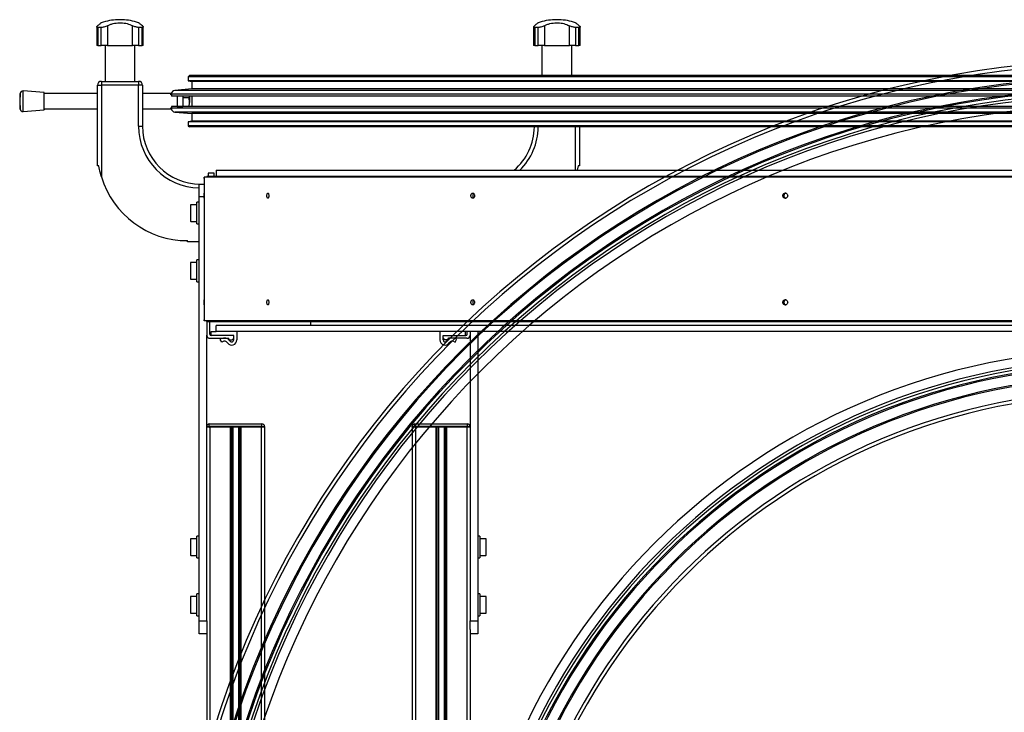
# Model space of a CAD drawing. Header units: millimetres. Extents: x 0 to 420, y 0 to 297.
# Tile 17 of 58: x 132 to 170, y 220 to 247. Entities that reach past the tile are written whole.
import ezdxf

# ---------------------------------------------------------------- set-up
doc = ezdxf.new("R2010")
doc.units = ezdxf.units.MM

msp = doc.modelspace()

# ---------------------------------------------------------------- linework, layer by layer
at = {"color": 7, "linetype": 'Continuous', "lineweight": 25}
for p, q in [((135.92679, 247.14329), (135.92679, 247.14158)), ((135.92679, 247.14329), (135.92679, 247.14158)), ((136.10207, 247.14329), (135.92679, 247.14329)), ((136.10207, 247.14329), (135.92679, 247.14329)), ((136.10207, 247.14158), (135.92679, 247.14158)), ((136.10207, 247.14158), (135.92679, 247.14158)), ((136.10207, 247.14158), (136.10207, 247.14329)), ((136.10207, 247.14158), (136.10207, 247.14329)), ((152.92679, 247.14329), (152.92679, 247.14158)), ((153.10207, 247.14329), (152.92679, 247.14329)), ((153.10207, 247.14158), (152.92679, 247.14158)), ((153.10207, 247.14158), (153.10207, 247.14329)), ((135.10818, 246.86479), (135.10818, 246.14329)), ((135.10818, 246.86479), (135.10818, 246.14329)), ((135.28792, 246.84185), (135.15548, 246.84185)), ((135.15548, 246.84185), (135.15548, 246.14329)), ((135.28792, 246.84185), (135.15548, 246.84185)), ((135.15548, 246.84185), (135.15548, 246.14329)), ((135.28792, 246.14329), (135.28792, 246.84185)), ((135.28792, 246.14329), (135.28792, 246.84185)), ((135.52821, 246.90942), (135.52821, 246.14329)), ((135.52821, 246.90942), (135.52821, 246.14329)), ((136.50065, 246.14329), (136.50065, 246.90942)), ((136.50065, 246.14329), (136.50065, 246.90942)), ((136.87338, 246.84185), (136.74095, 246.84185)), ((136.74095, 246.84185), (136.74095, 246.14329)), ((136.87338, 246.84185), (136.74095, 246.84185)), ((136.74095, 246.84185), (136.74095, 246.14329)), ((136.87338, 246.14329), (136.87338, 246.84185)), ((136.87338, 246.14329), (136.87338, 246.84185)), ((136.92068, 246.14329), (136.92068, 246.86519)), ((136.92068, 246.14329), (136.92068, 246.86519)), ((152.10818, 246.86479), (152.10818, 246.14329)), ((152.28792, 246.84185), (152.15548, 246.84185)), ((152.15548, 246.84185), (152.15548, 246.14329)), ((152.28792, 246.14329), (152.28792, 246.84185)), ((152.52821, 246.90942), (152.52821, 246.14329)), ((153.50065, 246.14329), (153.50065, 246.90942)), ((153.87338, 246.84185), (153.74095, 246.84185)), ((153.74095, 246.84185), (153.74095, 246.14329)), ((153.87338, 246.14329), (153.87338, 246.84185)), ((153.92068, 246.14329), (153.92068, 246.86519)), ((135.15548, 246.14329), (135.10818, 246.14329)), ((135.15548, 246.14329), (135.10818, 246.14329)), ((135.15548, 246.14329), (135.28792, 246.14329)), ((135.15548, 246.14329), (135.28792, 246.14329)), ((135.52821, 246.14329), (135.28792, 246.14329)), ((135.52821, 246.14329), (135.28792, 246.14329)), ((135.43235, 246.14329), (135.43235, 244.74329)), ((135.43235, 246.14329), (135.43235, 244.74329)), ((135.52821, 246.14329), (136.50065, 246.14329)), ((135.52821, 246.14329), (136.50065, 246.14329)), ((136.74095, 246.14329), (136.50065, 246.14329)), ((136.74095, 246.14329), (136.50065, 246.14329)), ((136.59651, 244.74329), (136.59651, 246.14329)), ((136.59651, 244.74329), (136.59651, 246.14329)), ((136.74095, 246.14329), (136.87338, 246.14329)), ((136.74095, 246.14329), (136.87338, 246.14329)), ((136.92068, 246.14329), (136.87338, 246.14329)), ((136.92068, 246.14329), (136.87338, 246.14329)), ((152.15548, 246.14329), (152.10818, 246.14329)), ((152.15548, 246.14329), (152.28792, 246.14329)), ((152.52821, 246.14329), (152.28792, 246.14329)), ((152.43235, 246.14329), (152.43235, 244.96829)), ((152.52821, 246.14329), (153.50065, 246.14329)), ((153.74095, 246.14329), (153.50065, 246.14329)), ((153.59651, 244.96829), (153.59651, 246.14329)), ((153.74095, 246.14329), (153.87338, 246.14329)), ((153.92068, 246.14329), (153.87338, 246.14329)), ((138.71443, 244.96829), (138.66443, 244.91829)), ((175.01443, 244.91829), (138.66443, 244.91829)), ((138.66443, 244.91829), (138.66443, 244.76829)), ((175.01443, 244.96829), (138.71443, 244.96829)), ((135.13943, 241.4538), (135.13943, 244.59329)), ((135.13943, 244.59329), (135.28943, 244.59329)), ((135.13943, 241.4538), (135.13943, 244.59329)), ((135.13943, 244.59329), (135.28943, 244.59329)), ((135.28943, 244.74329), (136.73943, 244.74329)), ((135.28943, 244.74329), (135.28943, 244.59329)), ((135.28943, 244.74329), (136.73943, 244.74329)), ((135.28943, 244.74329), (135.28943, 244.59329)), ((135.28943, 244.59329), (135.28943, 241.02964)), ((136.73943, 244.59329), (135.28943, 244.59329)), ((135.28943, 244.59329), (135.28943, 241.02964)), ((136.73943, 244.59329), (135.28943, 244.59329)), ((136.73943, 244.74329), (136.73943, 244.59329)), ((136.73943, 244.74329), (136.73943, 244.59329)), ((136.73943, 242.99329), (136.73943, 244.59329)), ((136.88943, 244.59329), (136.73943, 244.59329)), ((136.73943, 242.99329), (136.73943, 244.59329)), ((136.88943, 244.59329), (136.73943, 244.59329)), ((136.88943, 244.59329), (136.88943, 242.99329)), ((136.88943, 244.59329), (136.88943, 242.99329)), ((175.01443, 244.76829), (138.66443, 244.76829)), ((138.66443, 244.76829), (138.81443, 244.74279)), ((175.01443, 244.74279), (138.81443, 244.74279)), ((138.81443, 244.74279), (138.81443, 244.44828)), ((132.13497, 244.27619), (132.11148, 243.96829)), ((132.13497, 244.27619), (132.11148, 243.96829)), ((132.13497, 243.6604), (132.13497, 244.27619)), ((133.06148, 244.30579), (132.24228, 244.36829)), ((133.06148, 244.30579), (132.24228, 244.36829)), ((132.24228, 243.56829), (132.24228, 244.36829)), ((133.06148, 243.63079), (133.06148, 244.30579)), ((135.13943, 244.26829), (133.06148, 244.26829)), ((135.13943, 244.26829), (133.06148, 244.26829)), ((137.98943, 244.26829), (136.88943, 244.26829)), ((137.98943, 244.26829), (136.88943, 244.26829)), ((137.98943, 244.21829), (137.98943, 244.26829)), ((137.98943, 244.21829), (137.98943, 244.26829)), ((138.01443, 244.21829), (137.98943, 244.21829)), ((138.01443, 244.21829), (137.98943, 244.21829)), ((175.01443, 244.24084), (138.01443, 244.24084)), ((138.01443, 244.24084), (138.01443, 244.17329)), ((175.01443, 244.17329), (138.01443, 244.17329)), ((138.81443, 244.44828), (138.15136, 244.39027)), ((175.01443, 244.39027), (138.15136, 244.39027)), ((138.23943, 244.17329), (138.23943, 243.76329)), ((138.23943, 244.17329), (138.23943, 243.76329)), ((138.45443, 244.16829), (138.23943, 244.16829)), ((138.45443, 244.16829), (138.23943, 244.16829)), ((138.45443, 244.17329), (138.45443, 244.09721)), ((138.45443, 244.17329), (138.45443, 244.09721)), ((138.45443, 244.09721), (138.45443, 243.76329)), ((138.70377, 244.09721), (138.45443, 244.09721)), ((138.45443, 244.09721), (138.45443, 243.76329)), ((138.70377, 244.09721), (138.45443, 244.09721)), ((138.7211, 243.92162), (138.70377, 244.09721)), ((138.7211, 243.92162), (138.70377, 244.09721)), ((138.7211, 244.17329), (138.7211, 243.92162)), ((138.7211, 244.17329), (138.7211, 243.92162)), ((175.01443, 244.44828), (138.81443, 244.44828)), ((138.81443, 244.17329), (138.81443, 243.76329)), ((132.11148, 243.96829), (132.13497, 243.6604)), ((132.11148, 243.96829), (132.13497, 243.6604)), ((137.98943, 243.71829), (138.01443, 243.71829)), ((137.98943, 243.66829), (137.98943, 243.71829)), ((137.98943, 243.71829), (138.01443, 243.71829)), ((137.98943, 243.66829), (137.98943, 243.71829)), ((138.01443, 243.76329), (138.01443, 243.69574)), ((175.01443, 243.76329), (138.01443, 243.76329)), ((175.01443, 243.69574), (138.01443, 243.69574)), ((138.23943, 243.76829), (138.45443, 243.76829)), ((138.23943, 243.76829), (138.45443, 243.76829)), ((138.70377, 243.74603), (138.7211, 243.92162)), ((138.70377, 243.74603), (138.7211, 243.92162)), ((132.13497, 243.67208), (132.13497, 243.6604)), ((132.24228, 243.56829), (133.06148, 243.63079)), ((132.24228, 243.56829), (133.06148, 243.63079)), ((132.24228, 243.58348), (132.24228, 243.56829)), ((133.06148, 243.66829), (135.13943, 243.66829)), ((133.06148, 243.66829), (135.13943, 243.66829)), ((133.06148, 243.6436), (133.06148, 243.63079)), ((136.88943, 243.66829), (137.98943, 243.66829)), ((136.88943, 243.66829), (137.98943, 243.66829)), ((175.01443, 243.54631), (138.15136, 243.54631)), ((138.15136, 243.54631), (138.81443, 243.4883)), ((175.01443, 243.4883), (138.81443, 243.4883)), ((138.81443, 243.4883), (138.81443, 243.19379)), ((136.73943, 242.99329), (136.88943, 242.99329)), ((136.73943, 242.99329), (136.88943, 242.99329)), ((138.81443, 243.19379), (138.66443, 243.16829)), ((175.01443, 243.16829), (138.66443, 243.16829)), ((138.66443, 243.16829), (138.66443, 243.01829)), ((175.01443, 243.01829), (138.66443, 243.01829)), ((138.66443, 243.01829), (138.71443, 242.96829)), ((175.01443, 242.96829), (138.71443, 242.96829)), ((175.01443, 243.19379), (138.81443, 243.19379)), ((153.73943, 241.28479), (153.73943, 242.96829)), ((153.88943, 242.96829), (153.88943, 241.4538)), ((135.18943, 241.4538), (135.13943, 241.4538)), ((135.18943, 241.4538), (135.13943, 241.4538)), ((153.83943, 241.4538), (153.80307, 241.28479)), ((153.88943, 241.4538), (153.83943, 241.4538)), ((139.28943, 241.01829), (139.28942, 241.01829)), ((139.28943, 241.01829), (139.28943, 235.41829)), ((175.01443, 241.01829), (139.28943, 241.01829)), ((139.38943, 241.04329), (139.38943, 241.01829)), ((175.01443, 241.04329), (139.38943, 241.04329)), ((139.68193, 241.16829), (139.45193, 241.16829)), ((139.45193, 241.16829), (139.45193, 241.04329)), ((139.68193, 241.04329), (139.68193, 241.16829)), ((139.75193, 241.28479), (139.75193, 241.04329)), ((139.75193, 241.28479), (175.01443, 241.28479)), ((139.08943, 240.24329), (139.08943, 240.74329)), ((139.08943, 240.74329), (139.28942, 240.74329)), ((139.28942, 240.96829), (139.28942, 235.46829)), ((139.08943, 223.74329), (139.08943, 240.24329)), ((139.28942, 240.24329), (139.08943, 240.24329)), ((138.75943, 239.92829), (138.75943, 239.30829)), ((139.00943, 239.94329), (138.77443, 239.94329)), ((138.77443, 239.29329), (138.77443, 239.94329)), ((139.08943, 240.04329), (139.00943, 240.04329)), ((139.00943, 239.19329), (139.00943, 240.04329)), ((138.77443, 239.29329), (139.00943, 239.29329)), ((139.00943, 239.19329), (139.08943, 239.19329)), ((138.63943, 238.49329), (138.63943, 238.54329)), ((138.63943, 238.49329), (138.63943, 238.54329)), ((139.08943, 238.49329), (138.63943, 238.49329)), ((139.08943, 238.49329), (138.63943, 238.49329)), ((138.75943, 237.67829), (138.75943, 237.05829)), ((139.00943, 237.69329), (138.77443, 237.69329)), ((138.77443, 237.04329), (138.77443, 237.69329)), ((139.08943, 237.79329), (139.00943, 237.79329)), ((139.00943, 236.94329), (139.00943, 237.79329)), ((138.77443, 237.04329), (139.00943, 237.04329)), ((139.00943, 236.94329), (139.08943, 236.94329)), ((139.28943, 235.41829), (139.28942, 235.41829)), ((175.01443, 235.41829), (139.28943, 235.41829)), ((139.38943, 235.39329), (139.38943, 235.41829)), ((139.38943, 235.39329), (139.38943, 234.86829)), ((139.38943, 235.39329), (175.01443, 235.39329)), ((139.50693, 234.90422), (139.50693, 235.39329)), ((143.44128, 235.24329), (143.44128, 235.39329)), ((139.56443, 235.00422), (139.75193, 235.00422)), ((139.56443, 234.85422), (139.56443, 235.00422)), ((139.75193, 235.00179), (139.75193, 235.24329)), ((175.01443, 235.24329), (139.75193, 235.24329)), ((175.01443, 235.00179), (139.75193, 235.00179)), ((140.56443, 235.00179), (140.56443, 234.67922)), ((148.46443, 235.00179), (148.46443, 234.67922)), ((149.46443, 234.85422), (149.46443, 235.00179)), ((149.52193, 234.90422), (149.52193, 235.00179)), ((149.63943, 235.00179), (149.63943, 234.86829)), ((149.93943, 235.00179), (149.93943, 223.74329)), ((139.38943, 223.74329), (139.38943, 234.86829)), ((139.51443, 234.74329), (140.23528, 234.74329)), ((140.43943, 234.85422), (139.55693, 234.85422)), ((140.43943, 234.85422), (139.56443, 234.85422)), ((139.91443, 234.70296), (139.94094, 234.71809)), ((139.97637, 234.59439), (139.91443, 234.70296)), ((140.00288, 234.60951), (139.97637, 234.59439)), ((140.25381, 234.71611), (140.23943, 234.67872)), ((140.23943, 234.67872), (140.35943, 234.67872)), ((140.43943, 234.67922), (140.43943, 234.85422)), ((140.43943, 234.75872), (140.43943, 234.85422)), ((148.58943, 234.85422), (149.46443, 234.85422)), ((148.58943, 234.67922), (148.58943, 234.85422)), ((148.58943, 234.75872), (148.58943, 234.85422)), ((148.58943, 234.85422), (149.47193, 234.85422)), ((148.78943, 234.67872), (148.66943, 234.67872)), ((148.77505, 234.71611), (148.78943, 234.67872)), ((149.51443, 234.74329), (148.79359, 234.74329)), ((149.02599, 234.60951), (149.05249, 234.59439)), ((149.05249, 234.59439), (149.11443, 234.70296)), ((149.11443, 234.70296), (149.08792, 234.71809)), ((149.63943, 234.86829), (149.63943, 223.74329)), ((139.38943, 231.28329), (139.38986, 231.28329)), ((139.38986, 231.30829), (139.48986, 231.30829)), ((139.38986, 231.28329), (139.38986, 231.30829)), ((139.48986, 231.28329), (139.38986, 231.28329)), ((139.48986, 231.30829), (139.48986, 231.40829)), ((139.48986, 231.40829), (141.53986, 231.40829)), ((141.53986, 231.30829), (139.48986, 231.30829)), ((139.48986, 231.30829), (139.48986, 231.28329)), ((139.48986, 231.28329), (139.51443, 231.28329)), ((141.53986, 231.28329), (139.48986, 231.28329)), ((139.51443, 231.28329), (139.51443, 198.78329)), ((140.30693, 231.28329), (140.30693, 198.78329)), ((140.34955, 231.28329), (140.34955, 198.78329)), ((140.40438, 231.28329), (140.40438, 198.78329)), ((140.62448, 231.28329), (140.62448, 198.78329)), ((140.67931, 231.28329), (140.67931, 198.78329)), ((140.72193, 231.28329), (140.72193, 198.78329)), ((141.51443, 231.28329), (141.51443, 198.78329)), ((141.51443, 231.28329), (141.53986, 231.28329)), ((141.53986, 231.30829), (141.53986, 231.40829)), ((141.53986, 231.28329), (141.53986, 231.30829)), ((141.53986, 231.30829), (141.63986, 231.30829)), ((141.63986, 231.28329), (141.53986, 231.28329)), ((141.63943, 231.28329), (141.63943, 201.03329)), ((141.63986, 231.30829), (141.63986, 231.28329)), ((147.38943, 231.28329), (147.38943, 201.03329)), ((147.38943, 231.28329), (147.38986, 231.28329)), ((147.38986, 231.28329), (147.38986, 231.30829)), ((147.38986, 231.30829), (147.48986, 231.30829)), ((147.48986, 231.28329), (147.38986, 231.28329)), ((147.48986, 231.30829), (147.48986, 231.40829)), ((147.48986, 231.40829), (149.53986, 231.40829)), ((147.48986, 231.30829), (147.48986, 231.28329)), ((149.53986, 231.30829), (147.48986, 231.30829)), ((147.48986, 231.28329), (147.51443, 231.28329)), ((149.53986, 231.28329), (147.48986, 231.28329)), ((147.51443, 231.28329), (147.51443, 198.78329)), ((148.30693, 231.28329), (148.30693, 198.78329)), ((148.34955, 231.28329), (148.34955, 198.78329)), ((148.40438, 231.28329), (148.40438, 198.78329)), ((148.62448, 231.28329), (148.62448, 198.78329)), ((148.67931, 231.28329), (148.67931, 198.78329)), ((148.72193, 231.28329), (148.72193, 198.78329)), ((149.51443, 231.28329), (149.51443, 198.78329)), ((149.51443, 231.28329), (149.53986, 231.28329)), ((149.53986, 231.30829), (149.53986, 231.40829)), ((149.53986, 231.28329), (149.53986, 231.30829)), ((149.53986, 231.30829), (149.63943, 231.30829)), ((149.63943, 231.28329), (149.53986, 231.28329)), ((138.75943, 226.92829), (138.75943, 226.30829)), ((139.00943, 226.94329), (138.77443, 226.94329)), ((138.77443, 226.29329), (138.77443, 226.94329)), ((139.08943, 227.04329), (139.00943, 227.04329)), ((139.00943, 226.28318), (139.00943, 227.04329)), ((150.01943, 227.04329), (149.93943, 227.04329)), ((150.01943, 227.04329), (150.01943, 226.19329)), ((150.25443, 226.94329), (150.01943, 226.94329)), ((150.25443, 226.94329), (150.25443, 226.91958)), ((150.25443, 226.91958), (150.25443, 226.29329)), ((150.26943, 226.90568), (150.26943, 226.92829)), ((150.26943, 226.30829), (150.26943, 226.90568)), ((138.77443, 226.29329), (139.00943, 226.29329)), ((139.00943, 226.19329), (139.00943, 226.28318)), ((139.00943, 226.19329), (139.08943, 226.19329)), ((149.93943, 226.19329), (150.01943, 226.19329)), ((150.01943, 226.29329), (150.25443, 226.29329)), ((138.75943, 224.67829), (138.75943, 224.05829)), ((139.00943, 224.69329), (138.77443, 224.69329)), ((138.77443, 224.04329), (138.77443, 224.69329)), ((139.08943, 224.79329), (139.00943, 224.79329)), ((139.00943, 224.35578), (139.00943, 224.79329)), ((150.01943, 224.79329), (149.93943, 224.79329)), ((150.01943, 224.79329), (150.01943, 223.94329)), ((150.25443, 224.69329), (150.01943, 224.69329)), ((150.25443, 224.69329), (150.25443, 224.66958)), ((150.25443, 224.66958), (150.25443, 224.04329)), ((150.26943, 224.65568), (150.26943, 224.67829)), ((150.26943, 224.05829), (150.26943, 224.65568)), ((139.00943, 223.94329), (139.00943, 224.35578)), ((138.77443, 224.04329), (139.00943, 224.04329)), ((139.00943, 223.94329), (139.08943, 223.94329)), ((149.93943, 223.94329), (150.01943, 223.94329)), ((150.01943, 224.04329), (150.25443, 224.04329)), ((139.08943, 223.74329), (139.38943, 223.74329)), ((139.08943, 223.24329), (139.08943, 223.74329)), ((139.38943, 223.74329), (139.38943, 223.41257)), ((139.38943, 223.41257), (139.38943, 198.78329)), ((149.63943, 223.74329), (149.93943, 223.74329)), ((149.63943, 223.41257), (149.63943, 223.74329)), ((149.63943, 223.41257), (149.63943, 198.78329)), ((149.93943, 223.74329), (149.93943, 223.24329)), ((139.38943, 223.24329), (139.08943, 223.24329)), ((149.93943, 223.24329), (149.63943, 223.24329))]:
    msp.add_line(p, q, dxfattribs=at)
at = {"color": 7, "linetype": 'Continuous', "lineweight": 25, "flags": 128}
for points in [[(139.28942, 240.96829), (139.28942, 240.97805), (139.28942, 240.98743), (139.28942, 240.99607), (139.28942, 241.00365), (139.28942, 241.00987), (139.28942, 241.01449), (139.28942, 241.01733), (139.28942, 241.01829)], [(139.28943, 240.29329), (139.28943, 240.33156), (139.28943, 240.364), (139.28943, 240.38568), (139.28943, 240.39329), (139.28943, 240.38568), (139.28943, 240.364), (139.28943, 240.33156), (139.28943, 240.29329), (139.28943, 240.25502), (139.28943, 240.22258), (139.28943, 240.2009), (139.28943, 240.19329), (139.28943, 240.2009), (139.28943, 240.22258), (139.28943, 240.25502), (139.28943, 240.29329)], [(139.28943, 236.14329), (139.28943, 236.18156), (139.28943, 236.214), (139.28943, 236.23568), (139.28943, 236.24329), (139.28943, 236.23568), (139.28943, 236.214), (139.28943, 236.18156), (139.28943, 236.14329), (139.28943, 236.10502), (139.28943, 236.07258), (139.28943, 236.0509), (139.28943, 236.04329), (139.28943, 236.0509), (139.28943, 236.07258), (139.28943, 236.10502), (139.28943, 236.14329)], [(139.28942, 235.41829), (139.28942, 235.41925), (139.28942, 235.4221), (139.28942, 235.42672), (139.28942, 235.43294), (139.28942, 235.44051), (139.28942, 235.44916), (139.28942, 235.45854), (139.28942, 235.46829)]]:
    msp.add_lwpolyline(points, dxfattribs=at)
at = {"color": 7, "linetype": 'Continuous', "lineweight": 25}
for centre, radius, start, end in [((136.01443, 244.89329), 2.25, 92.232359, 108.829134), ((136.01443, 244.89329), 2.25, 92.232359, 108.82879), ((136.01443, 244.89329), 2.25, 71.172918, 87.767641), ((136.01443, 244.89329), 2.25, 71.173562, 87.767641), ((153.01443, 244.89329), 2.25, 92.232359, 108.828662), ((153.01443, 244.89329), 2.25, 71.174979, 87.767641), ((175.01443, 208.57364), 37, 90, 180), ((175.01443, 208.57364), 36.86307, 90, 180), ((175.01443, 208.57364), 36.35, 90, 180), ((175.01443, 208.57364), 36.3, 90, 180), ((135.28943, 244.59329), 0.15, 90, 180), ((135.28943, 244.59329), 0.15, 90, 180), ((136.73943, 244.59329), 0.15, 0, 90), ((136.73943, 244.59329), 0.15, 0, 90), ((175.01443, 208.57364), 35.9, 90, 180), ((132.23468, 244.26858), 0.1, 85.637086, 175.637086), ((132.23468, 244.26858), 0.1, 85.637086, 175.637086), ((138.16443, 244.24084), 0.15, 95, 180), ((175.01443, 208.57364), 35.85, 90, 180), ((175.01443, 208.57364), 35.725, 90.000192, 180), ((175.01443, 208.57364), 35.625, 90, 180), ((138.16443, 243.69574), 0.15, 180, 265), ((175.01443, 208.57364), 35.2625, 90, 180), ((132.23468, 243.668), 0.1, 184.362914, 274.362914), ((132.23468, 243.668), 0.1, 184.362914, 274.362914), ((139.13943, 242.99329), 2.4, 180, 268.806252), ((139.13943, 242.99329), 2.4, 180, 268.806252), ((139.13943, 242.99329), 2.25, 180, 270), ((139.13943, 242.99329), 2.25, 180, 270), ((149.88943, 242.99329), 2.25, 310.594539, 359.363367), ((149.88943, 242.99329), 2.4, 314.612324, 359.403158), ((138.63943, 242.04329), 3.5, 196.834981, 270), ((138.63943, 242.04329), 3.5, 196.834981, 270), ((138.77443, 239.92829), 0.015, 90, 180), ((138.77443, 239.30829), 0.015, 180, 270), ((138.77443, 237.67829), 0.015, 90, 180), ((138.77443, 237.05829), 0.015, 180, 270), ((139.55693, 234.90422), 0.05, 180, 269.999957), ((149.47193, 234.90422), 0.05, 270.000043, 0), ((139.51443, 234.86829), 0.125, 180, 270), ((140.0772, 234.47922), 0.275, 34.849864, 119.703099), ((140.0772, 234.47922), 0.15, 34.849864, 119.703099), ((140.36443, 234.67922), 0.2, 214.849864, 359.999959), ((140.23515, 234.72329), 0.02, 338.964523, 89.627624), ((140.36443, 234.67922), 0.075, 214.849864, 359.999959), ((140.35943, 234.70372), 0.025, 270, 287.771539), ((140.33349, 234.78466), 0.11, 287.771539, 342.228461), ((140.41443, 234.75872), 0.025, 342.228463, 0.000239), ((148.66443, 234.67922), 0.2, 180.000041, 325.150136), ((148.61443, 234.75872), 0.025, 179.999761, 197.771537), ((148.66443, 234.67922), 0.075, 180.000041, 325.150136), ((148.69538, 234.78466), 0.11, 197.771539, 252.228461), ((148.66943, 234.70372), 0.025, 252.228461, 270), ((148.95166, 234.47922), 0.275, 60.296901, 145.150136), ((148.79372, 234.72329), 0.02, 90.372376, 201.035477), ((148.95166, 234.47922), 0.15, 60.296901, 145.150136), ((149.51443, 234.86829), 0.125, 270, 0), ((175.01443, 208.57364), 25.7375, 90, 180), ((175.01443, 208.57364), 25.375, 90, 180), ((175.01443, 208.57364), 25.275, 89.999902, 180), ((175.01443, 208.57364), 25.15, 90, 180), ((175.01443, 208.57364), 25.1, 90, 180), ((175.01443, 208.57364), 24.7, 90, 180), ((175.01443, 208.57364), 24.65, 90, 180), ((175.01443, 208.57364), 24.13693, 90, 180), ((175.01443, 208.57364), 24, 90, 180), ((139.48986, 231.30829), 0.1, 90, 180), ((141.53986, 231.30829), 0.1, 0, 90), ((147.48986, 231.30829), 0.1, 90, 180), ((149.53986, 231.30829), 0.1, 5.332436, 90), ((138.77443, 226.92829), 0.015, 90, 180), ((150.25443, 226.92829), 0.015, 0, 90), ((138.77443, 226.30829), 0.015, 180, 270), ((150.25443, 226.30829), 0.015, 270, 360), ((138.77443, 224.67829), 0.015, 90, 180), ((150.25443, 224.67829), 0.015, 0, 90), ((138.77443, 224.05829), 0.015, 180, 270), ((150.25443, 224.05829), 0.015, 270, 360)]:
    msp.add_arc(centre, radius, start, end, dxfattribs=at)
for points, knots in [([(135.15548, 246.84185), (135.14343, 246.84276), (135.11935, 246.84459), (135.10597, 246.85863), (135.1098, 246.8801), (135.13056, 246.89906), (135.1419, 246.90942)], [0, 0, 0, 0, 0.2331432, 0.46598224, 0.70829004, 1, 1, 1, 1]), ([(135.15548, 246.84185), (135.14343, 246.84276), (135.11935, 246.84459), (135.10597, 246.85863), (135.1098, 246.8801), (135.13056, 246.89906), (135.1419, 246.90942)], [0, 0, 0, 0, 0.2331432, 0.46598224, 0.70829004, 1, 1, 1, 1]), ([(135.28845, 247.02255), (135.28768, 247.02197), (135.28599, 247.0207), (135.26363, 247.00386), (135.22666, 246.97567), (135.18432, 246.94294), (135.15316, 246.91832), (135.1419, 246.90942)], [0, 0, 0, 0, 0.19223781, 0.42286837, 0.64450032, 0.87162104, 1, 1, 1, 1]), ([(135.28845, 247.02255), (135.28768, 247.02197), (135.28599, 247.0207), (135.26363, 247.00386), (135.22666, 246.97567), (135.18432, 246.94294), (135.15316, 246.91832), (135.1419, 246.90942)], [0, 0, 0, 0, 0.192200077, 0.422841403, 0.644483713, 0.871615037, 1, 1, 1, 1]), ([(135.52821, 246.90942), (135.50737, 246.89932), (135.46564, 246.87908), (135.39268, 246.85589), (135.33079, 246.84352), (135.29981, 246.84231), (135.28792, 246.84185)], [0, 0, 0, 0, 0.28482414, 0.57045716, 0.83508046, 1, 1, 1, 1]), ([(135.52821, 246.90942), (135.50737, 246.89932), (135.46564, 246.87908), (135.39268, 246.85589), (135.33079, 246.84352), (135.29981, 246.84231), (135.28792, 246.84185)], [0, 0, 0, 0, 0.28482414, 0.57045716, 0.83508046, 1, 1, 1, 1]), ([(135.52821, 246.90942), (135.56154, 246.92556), (135.62906, 246.95824), (135.74418, 246.99322), (135.86814, 247.01647), (135.99366, 247.02535), (136.11814, 247.02075), (136.23524, 247.00406), (136.34645, 246.97562), (136.43416, 246.94295), (136.48301, 246.91832), (136.50065, 246.90942)], [0, 0, 0, 0, 0.11925981, 0.24158658, 0.3609602, 0.48426569, 0.59620844, 0.71149815, 0.82228956, 0.93582475, 1, 1, 1, 1]), ([(135.52821, 246.90942), (135.56154, 246.92556), (135.62906, 246.95824), (135.74418, 246.99322), (135.86814, 247.01647), (135.99366, 247.02535), (136.11814, 247.02075), (136.23524, 247.00406), (136.34645, 246.97562), (136.43416, 246.94295), (136.48301, 246.91832), (136.50065, 246.90942)], [0, 0, 0, 0, 0.11925981, 0.24158658, 0.3609602, 0.48426569, 0.59620844, 0.71149815, 0.82228956, 0.93582475, 1, 1, 1, 1]), ([(136.74095, 246.84185), (136.72373, 246.84276), (136.68931, 246.84459), (136.62751, 246.85863), (136.56119, 246.8801), (136.52204, 246.89906), (136.50065, 246.90942)], [0, 0, 0, 0, 0.2331432, 0.46598224, 0.70829004, 1, 1, 1, 1]), ([(136.74095, 246.84185), (136.72373, 246.84276), (136.68931, 246.84459), (136.62751, 246.85863), (136.56119, 246.8801), (136.52204, 246.89906), (136.50065, 246.90942)], [0, 0, 0, 0, 0.2331432, 0.46598224, 0.70829004, 1, 1, 1, 1]), ([(136.88696, 246.90942), (136.8665, 246.92554), (136.82504, 246.95819), (136.77895, 246.99343), (136.74957, 247.01569), (136.73734, 247.02486), (136.7401, 247.02279), (136.74041, 247.02255)], [0, 0, 0, 0, 0.23851413, 0.48316204, 0.7219038, 0.96850911, 1, 1, 1, 1]), ([(136.88696, 246.90942), (136.8665, 246.92554), (136.82504, 246.95819), (136.77895, 246.99343), (136.74957, 247.01569), (136.73734, 247.02486), (136.7401, 247.02279), (136.74041, 247.02255)], [0, 0, 0, 0, 0.23851479, 0.48316338, 0.72190579, 0.96851179, 1, 1, 1, 1]), ([(136.88696, 246.90942), (136.89804, 246.89932), (136.92024, 246.87908), (136.92317, 246.85589), (136.90505, 246.84352), (136.88217, 246.84231), (136.87338, 246.84185)], [0, 0, 0, 0, 0.28482414, 0.57045716, 0.83508046, 1, 1, 1, 1]), ([(136.88696, 246.90942), (136.89804, 246.89932), (136.92024, 246.87908), (136.92317, 246.85589), (136.90505, 246.84352), (136.88217, 246.84231), (136.87338, 246.84185)], [0, 0, 0, 0, 0.28482414, 0.57045716, 0.83508046, 1, 1, 1, 1]), ([(152.15548, 246.84185), (152.14343, 246.84276), (152.11935, 246.84459), (152.10597, 246.85863), (152.1098, 246.8801), (152.13056, 246.89906), (152.1419, 246.90942)], [0, 0, 0, 0, 0.2331432, 0.46598224, 0.70829004, 1, 1, 1, 1]), ([(152.28845, 247.02255), (152.28768, 247.02197), (152.28599, 247.02071), (152.26363, 247.00386), (152.22666, 246.97567), (152.18432, 246.94294), (152.15316, 246.91832), (152.1419, 246.90942)], [0, 0, 0, 0, 0.19230294, 0.4229149, 0.64452898, 0.87163139, 1, 1, 1, 1]), ([(152.52821, 246.90942), (152.50737, 246.89932), (152.46564, 246.87908), (152.39268, 246.85589), (152.33079, 246.84352), (152.29981, 246.84231), (152.28792, 246.84185)], [0, 0, 0, 0, 0.28482414, 0.57045716, 0.83508046, 1, 1, 1, 1]), ([(152.52821, 246.90942), (152.56154, 246.92556), (152.62906, 246.95824), (152.74418, 246.99322), (152.86814, 247.01647), (152.99366, 247.02535), (153.11814, 247.02075), (153.23524, 247.00406), (153.34645, 246.97562), (153.43416, 246.94295), (153.48301, 246.91832), (153.50065, 246.90942)], [0, 0, 0, 0, 0.11925981, 0.24158658, 0.3609602, 0.48426569, 0.59620844, 0.71149815, 0.82228956, 0.93582475, 1, 1, 1, 1]), ([(153.74095, 246.84185), (153.72373, 246.84276), (153.68931, 246.84459), (153.62751, 246.85863), (153.56119, 246.8801), (153.52204, 246.89906), (153.50065, 246.90942)], [0, 0, 0, 0, 0.233143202, 0.46598224, 0.708290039, 1, 1, 1, 1]), ([(153.88696, 246.90942), (153.8665, 246.92554), (153.82504, 246.95819), (153.77895, 246.99343), (153.74957, 247.01569), (153.73734, 247.02486), (153.7401, 247.02279), (153.74041, 247.02255)], [0, 0, 0, 0, 0.23847854, 0.48308993, 0.72179606, 0.96836457, 1, 1, 1, 1]), ([(153.88696, 246.90942), (153.89804, 246.89932), (153.92024, 246.87908), (153.92317, 246.85589), (153.90505, 246.84352), (153.88217, 246.84231), (153.87338, 246.84185)], [0, 0, 0, 0, 0.28482414, 0.57045716, 0.83508046, 1, 1, 1, 1]), ([(138.70377, 244.09721), (138.70596, 244.10477), (138.71322, 244.1299), (138.71523, 244.15544), (138.71664, 244.17329)], [0, 0, 0, 0, 0.30086705, 1, 1, 1, 1]), ([(138.70377, 244.09721), (138.70596, 244.10477), (138.71322, 244.1299), (138.71523, 244.15544), (138.71664, 244.17329)], [0, 0, 0, 0, 0.30086705, 1, 1, 1, 1]), ([(135.28943, 241.02964), (135.26244, 241.12636), (135.22318, 241.26709), (135.19747, 241.40932), (135.18943, 241.4538)], [0, 0, 0, 0, 0.68726798, 1, 1, 1, 1]), ([(135.28943, 241.02964), (135.26244, 241.12636), (135.22318, 241.26709), (135.19747, 241.40932), (135.18943, 241.4538)], [0, 0, 0, 0, 0.68726798, 1, 1, 1, 1]), ([(141.8054, 240.29329), (141.80484, 240.30639), (141.80373, 240.33259), (141.79517, 240.36587), (141.78299, 240.38808), (141.76855, 240.39589), (141.75417, 240.38812), (141.74198, 240.36591), (141.73385, 240.33262), (141.731, 240.29333), (141.73384, 240.25406), (141.74195, 240.22078), (141.75411, 240.19853), (141.76849, 240.19069), (141.78296, 240.19846), (141.79515, 240.22065), (141.80372, 240.25394), (141.80484, 240.28016), (141.8054, 240.29329)], [0, 0, 0, 0, 0.06245319, 0.12489947, 0.18738564, 0.24991785, 0.3124745, 0.37503493, 0.43754189, 0.49994459, 0.56231692, 0.62473307, 0.68723908, 0.74984173, 0.81246843, 0.87499062, 0.93741217, 1, 1, 1, 1]), ([(149.81108, 240.29329), (149.81001, 240.30639), (149.80787, 240.33259), (149.79141, 240.36587), (149.76795, 240.38808), (149.74009, 240.39589), (149.71229, 240.38812), (149.68871, 240.36591), (149.67295, 240.33262), (149.66741, 240.29333), (149.67293, 240.25406), (149.68864, 240.22078), (149.71219, 240.19853), (149.73998, 240.19069), (149.76788, 240.19846), (149.79137, 240.22065), (149.80786, 240.25394), (149.81001, 240.28016), (149.81108, 240.29329)], [0, 0, 0, 0, 0.06245319, 0.12489947, 0.18738564, 0.24991785, 0.3124745, 0.37503493, 0.43754189, 0.49994459, 0.56231692, 0.62473307, 0.68723908, 0.74984173, 0.81246843, 0.87499062, 0.93741217, 1, 1, 1, 1]), ([(149.77552, 240.37787), (149.77039, 240.37368), (149.75723, 240.36293), (149.74404, 240.33229), (149.73829, 240.29334), (149.74401, 240.25439), (149.75719, 240.22373), (149.77036, 240.21293), (149.77551, 240.20871)], [0, 0, 0, 0, 0.12092921, 0.3104815, 0.49986178, 0.68915003, 0.87842754, 1, 1, 1, 1]), ([(161.99749, 240.29329), (161.99608, 240.30639), (161.99327, 240.33259), (161.97164, 240.36587), (161.94079, 240.38808), (161.90413, 240.39589), (161.86754, 240.38812), (161.83646, 240.36591), (161.81569, 240.33262), (161.80839, 240.29333), (161.81566, 240.25406), (161.83637, 240.22078), (161.86739, 240.19853), (161.90399, 240.19069), (161.9407, 240.19846), (161.97158, 240.22065), (161.99325, 240.25394), (161.99608, 240.28016), (161.99749, 240.29329)], [0, 0, 0, 0, 0.06245319, 0.12489947, 0.18738564, 0.24991785, 0.3124745, 0.37503493, 0.43754189, 0.49994459, 0.56231692, 0.62473307, 0.68723908, 0.74984173, 0.81246843, 0.87499062, 0.93741217, 1, 1, 1, 1]), ([(161.92248, 240.38938), (161.91664, 240.38849), (161.89872, 240.38577), (161.87343, 240.36539), (161.8526, 240.33273), (161.84537, 240.29333), (161.85257, 240.25396), (161.87334, 240.22129), (161.89862, 240.20087), (161.91658, 240.19811), (161.92248, 240.19721)], [0, 0, 0, 0, 0.069397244, 0.212914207, 0.356462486, 0.499880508, 0.64322883, 0.786569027, 0.929961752, 1, 1, 1, 1]), ([(141.8054, 236.14329), (141.80484, 236.15639), (141.80373, 236.18259), (141.79517, 236.21587), (141.78299, 236.23808), (141.76855, 236.24589), (141.75417, 236.23812), (141.74198, 236.21591), (141.73385, 236.18262), (141.731, 236.14333), (141.73384, 236.10406), (141.74195, 236.07078), (141.75411, 236.04853), (141.76849, 236.04069), (141.78296, 236.04846), (141.79515, 236.07065), (141.80372, 236.10394), (141.80484, 236.13016), (141.8054, 236.14329)], [0, 0, 0, 0, 0.06245319, 0.12489947, 0.18738564, 0.24991785, 0.3124745, 0.37503493, 0.43754189, 0.49994459, 0.56231692, 0.62473307, 0.68723908, 0.74984173, 0.81246843, 0.87499062, 0.93741217, 1, 1, 1, 1]), ([(149.81108, 236.14329), (149.81001, 236.15639), (149.80787, 236.18259), (149.79141, 236.21587), (149.76795, 236.23808), (149.74009, 236.24589), (149.71229, 236.23812), (149.68871, 236.21591), (149.67295, 236.18262), (149.66741, 236.14333), (149.67293, 236.10406), (149.68864, 236.07078), (149.71219, 236.04853), (149.73998, 236.04069), (149.76788, 236.04846), (149.79137, 236.07065), (149.80786, 236.10394), (149.81001, 236.13016), (149.81108, 236.14329)], [0, 0, 0, 0, 0.06245319, 0.12489947, 0.18738564, 0.24991785, 0.3124745, 0.37503493, 0.43754189, 0.49994459, 0.56231692, 0.62473307, 0.68723908, 0.74984173, 0.81246843, 0.87499062, 0.93741217, 1, 1, 1, 1]), ([(149.77552, 236.22787), (149.77039, 236.22368), (149.75723, 236.21293), (149.74404, 236.18229), (149.73829, 236.14334), (149.74401, 236.10439), (149.75719, 236.07373), (149.77036, 236.06293), (149.77551, 236.05871)], [0, 0, 0, 0, 0.12092921, 0.3104815, 0.49986178, 0.68915003, 0.87842754, 1, 1, 1, 1]), ([(161.99749, 236.14329), (161.99608, 236.15639), (161.99327, 236.18259), (161.97164, 236.21587), (161.94079, 236.23808), (161.90413, 236.24589), (161.86754, 236.23812), (161.83646, 236.21591), (161.81569, 236.18262), (161.80839, 236.14333), (161.81566, 236.10406), (161.83637, 236.07078), (161.86739, 236.04853), (161.90399, 236.04069), (161.9407, 236.04846), (161.97158, 236.07065), (161.99325, 236.10394), (161.99608, 236.13016), (161.99749, 236.14329)], [0, 0, 0, 0, 0.06245319, 0.12489947, 0.18738564, 0.24991785, 0.3124745, 0.37503493, 0.43754189, 0.49994459, 0.56231692, 0.62473307, 0.68723908, 0.74984173, 0.81246843, 0.87499062, 0.93741217, 1, 1, 1, 1]), ([(161.92248, 236.23938), (161.91664, 236.23849), (161.89872, 236.23577), (161.87343, 236.21539), (161.8526, 236.18273), (161.84537, 236.14333), (161.85257, 236.10396), (161.87334, 236.07129), (161.89862, 236.05087), (161.91658, 236.04811), (161.92248, 236.04721)], [0, 0, 0, 0, 0.06939724, 0.21291421, 0.35646249, 0.49988051, 0.64322883, 0.78656903, 0.92996175, 1, 1, 1, 1])]:
    msp.add_open_spline(points, degree=3, knots=knots, dxfattribs=at)

doc.saveas('drawing.dxf')
